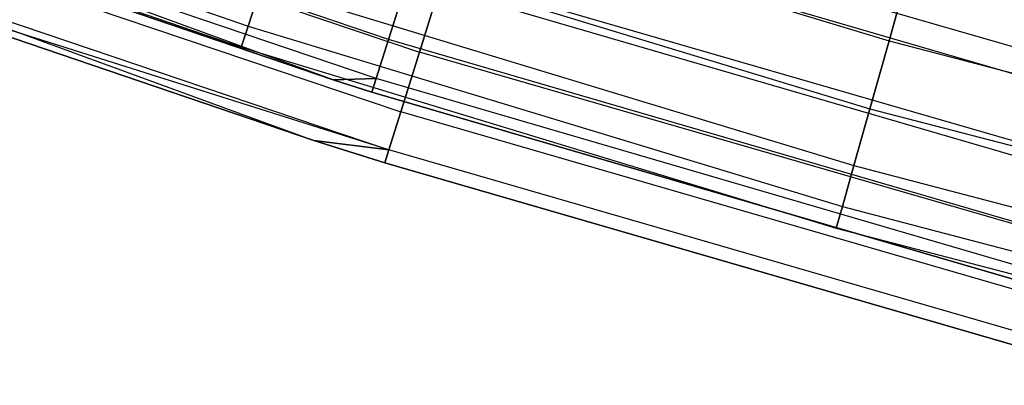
# Model space of a CAD drawing. Extents: x -175 to 175, y -175 to 175.
# Tile 78 of 130: x -40.37 to -32.6, y -121.52 to -118.64. Entities that reach past the tile are written whole.
import ezdxf

# ---------------------------------------------------------------- set-up
doc = ezdxf.new("R2010")
doc.units = 0
doc.header["$LTSCALE"] = 25.4
doc.layers.get('0').update_dxf_attribs({"linetype": 'CONTINUOUS'})

# ---------------------------------------------------------------- blocks, each defined once
blk = doc.blocks.new('SANTANA_PODLOGOWA_STL')
at = {"color": 0}
for p, q in [((-37.457, -118.7985, 249.7433), (-42.6033, -117.0516, 249.7433)), ((-37.457, -118.7985, 249.7433), (-42.6033, -117.0516, 249.7433)), ((-37.457, -118.7985, 1.2494), (-42.6033, -117.0516, 1.2494)), ((-37.457, -118.7985, 1.2494), (-42.6033, -117.0516, 1.2494)), ((-43.1961, -117.0881, 249.3641), (-38.5659, -118.6937, 249.3641)), ((-43.1961, -117.0881, 249.3641), (-38.5659, -118.6937, 249.3641)), ((-43.1961, -117.0881, 247.6286), (-38.5659, -118.6937, 247.6286)), ((-43.1961, -117.0881, 247.6286), (-38.5659, -118.6937, 247.6286)), ((-43.1961, -117.0881, 3.3641), (-38.5659, -118.6937, 3.3641)), ((-43.1961, -117.0881, 3.3641), (-38.5659, -118.6937, 3.3641)), ((-43.1961, -117.0881, 1.6286), (-38.5659, -118.6937, 1.6286)), ((-43.1961, -117.0881, 1.6286), (-38.5659, -118.6937, 1.6286)), ((-42.329, -117.1748, 250.4289), (-37.2134, -118.8984, 250.4289)), ((-42.329, -117.1748, 250.4289), (-37.2134, -118.8984, 250.4289)), ((-42.329, -117.1748, 0.5638), (-37.2134, -118.8984, 0.5638)), ((-42.329, -117.1748, 0.5638), (-37.2134, -118.8984, 0.5638)), ((-43.2569, -117.253, 248.7944), (-38.6202, -118.8608, 248.7944)), ((-43.2569, -117.253, 248.1983), (-38.6202, -118.8608, 248.1983)), ((-43.2569, -117.253, 248.7944), (-38.6202, -118.8608, 248.7944)), ((-43.2569, -117.253, 248.1983), (-38.6202, -118.8608, 248.1983)), ((-43.2569, -117.253, 2.7944), (-38.6202, -118.8608, 2.7944)), ((-43.2569, -117.253, 2.1983), (-38.6202, -118.8608, 2.1983)), ((-43.2569, -117.253, 2.7944), (-38.6202, -118.8608, 2.7944)), ((-43.2569, -117.253, 2.1983), (-38.6202, -118.8608, 2.1983)), ((-37.5545, -119.1076, 249.1569), (-42.7141, -117.3561, 249.1569)), ((-37.5545, -119.1076, 249.1569), (-42.7141, -117.3561, 249.1569)), ((-37.8941, -119.1178, 248.4964), (-42.7141, -117.3561, 249.1569)), ((-37.8941, -119.1178, 248.4964), (-42.7141, -117.3561, 249.1569)), ((-37.8941, -119.1178, 2.4963), (-42.7141, -117.3561, 1.8358)), ((-37.5545, -119.1076, 1.8358), (-42.7141, -117.3561, 1.8358)), ((-37.8941, -119.1178, 2.4963), (-42.7141, -117.3561, 1.8358)), ((-37.5545, -119.1076, 1.8358), (-42.7141, -117.3561, 1.8358)), ((-42.7525, -117.4616, 248.4964), (-37.8941, -119.1178, 248.4964)), ((-37.8941, -119.1178, 2.4963), (-42.7525, -117.4616, 2.4963)), ((-42.7525, -117.4616, 248.4964), (-37.8941, -119.1178, 248.4964)), ((-37.8941, -119.1178, 2.4963), (-42.7525, -117.4616, 2.4963)), ((-38.1466, -117.4032, 250.4462), (-33.508, -118.8103, 250.4462)), ((-38.1466, -117.4032, 250.4462), (-33.508, -118.8103, 250.4462)), ((-38.1466, -117.4032, 246.5465), (-33.508, -118.8103, 246.5465)), ((-38.1466, -117.4032, 246.5465), (-33.508, -118.8103, 246.5465)), ((-38.1466, -117.4032, 4.4462), (-33.508, -118.8103, 4.4462)), ((-38.1466, -117.4032, 4.4462), (-33.508, -118.8103, 4.4462)), ((-38.1466, -117.4032, 0.5465), (-33.508, -118.8103, 0.5465)), ((-38.1466, -117.4032, 0.5465), (-33.508, -118.8103, 0.5465)), ((-31.6832, -119.103, 250.9843), (-36.8128, -117.6187, 250.9843)), ((-31.6832, -119.103, 250.9843), (-36.8128, -117.6187, 250.9843)), ((-31.6832, -119.103, 0.0084), (-36.8128, -117.6187, 0.0084)), ((-31.6832, -119.103, 0.0084), (-36.8128, -117.6187, 0.0084)), ((-42.4964, -117.6381, 249.8853), (-37.3605, -119.3686, 249.8853)), ((-42.4964, -117.6381, 249.8853), (-37.3605, -119.3686, 249.8853)), ((-42.4964, -117.6381, 1.1074), (-37.3605, -119.3686, 1.1074)), ((-42.4964, -117.6381, 1.1074), (-37.3605, -119.3686, 1.1074)), ((-31.9499, -119.2388, 250.4462), (-37.1206, -117.7316, 250.4462)), ((-31.9499, -119.2388, 250.4462), (-37.1206, -117.7316, 250.4462)), ((-31.9499, -119.2388, 0.5465), (-37.1206, -117.7316, 0.5465)), ((-31.9499, -119.2388, 0.5465), (-37.1206, -117.7316, 0.5465)), ((-42.6029, -117.9332, 249.2221), (-37.4542, -119.668, 249.2221)), ((-42.6029, -117.9332, 249.2221), (-37.4542, -119.668, 249.2221)), ((-42.6029, -117.9332, 1.7706), (-38.0457, -119.5942, 2.4963)), ((-42.6029, -117.9332, 1.7706), (-38.0457, -119.5942, 2.4963)), ((-42.6029, -117.9332, 1.7706), (-37.4542, -119.668, 1.7706)), ((-42.6029, -117.9332, 1.7706), (-37.4542, -119.668, 1.7706)), ((-38.3181, -117.931, 250.2284), (-33.6586, -119.3445, 250.2284)), ((-38.3181, -117.931, 250.2284), (-33.6586, -119.3445, 250.2284)), ((-38.3181, -117.931, 246.7643), (-33.6586, -119.3445, 246.7643)), ((-38.3181, -117.931, 246.7643), (-33.6586, -119.3445, 246.7643)), ((-38.3181, -117.931, 4.2284), (-33.6586, -119.3445, 4.2284)), ((-38.3181, -117.931, 4.2284), (-33.6586, -119.3445, 4.2284)), ((-38.3181, -117.931, 0.7643), (-33.6586, -119.3445, 0.7643)), ((-38.3181, -117.931, 0.7643), (-33.6586, -119.3445, 0.7643)), ((-42.6395, -118.0344, 2.4963), (-38.0457, -119.5942, 2.4963)), ((-38.0457, -119.5942, 248.4964), (-42.6395, -118.0344, 248.4964)), ((-37.4542, -119.668, 249.2221), (-42.6395, -118.0344, 248.4964)), ((-38.0457, -119.5942, 248.4964), (-42.6395, -118.0344, 248.4964)), ((-37.4542, -119.668, 249.2221), (-42.6395, -118.0344, 248.4964)), ((-42.6395, -118.0344, 2.4963), (-38.0457, -119.5942, 2.4963)), ((-33.508, -118.8103, 250.4462), (-33.3466, -118.2381, 250.4908)), ((-33.508, -118.8103, 250.4462), (-33.3466, -118.2381, 250.4908)), ((-33.3466, -118.2381, 246.502), (-33.508, -118.8103, 246.5465)), ((-33.3466, -118.2381, 246.502), (-33.508, -118.8103, 246.5465)), ((-33.508, -118.8103, 4.4462), (-33.3466, -118.2381, 4.4908)), ((-33.508, -118.8103, 4.4462), (-33.3466, -118.2381, 4.4908)), ((-33.3466, -118.2381, 0.5019), (-33.508, -118.8103, 0.5465)), ((-33.3466, -118.2381, 0.5019), (-33.508, -118.8103, 0.5465)), ((-37.3068, -118.322, 250.1898), (-37.457, -118.7985, 249.7433)), ((-37.3068, -118.322, 250.1898), (-37.457, -118.7985, 249.7433)), ((-37.457, -118.7985, 1.2494), (-37.3068, -118.322, 0.8029)), ((-37.457, -118.7985, 1.2494), (-37.3068, -118.322, 0.8029)), ((-32.1101, -119.8367, 250.1898), (-37.3068, -118.322, 250.1898)), ((-32.1101, -119.8367, 250.1898), (-37.3068, -118.322, 250.1898)), ((-32.1101, -119.8367, 0.8029), (-37.3068, -118.322, 0.8029)), ((-32.1101, -119.8367, 0.8029), (-37.3068, -118.322, 0.8029)), ((-37.2134, -118.8984, 250.4289), (-37.0254, -118.2979, 250.8061)), ((-37.2134, -118.8984, 250.4289), (-37.0254, -118.2979, 250.8061)), ((-37.0254, -118.2979, 0.1867), (-37.2134, -118.8984, 0.5638)), ((-37.0254, -118.2979, 0.1867), (-37.2134, -118.8984, 0.5638)), ((-31.8661, -119.7907, 250.8061), (-37.0254, -118.2979, 250.8061)), ((-31.8661, -119.7907, 250.8061), (-37.0254, -118.2979, 250.8061)), ((-31.8661, -119.7907, 0.1867), (-37.0254, -118.2979, 0.1867)), ((-31.8661, -119.7907, 0.1867), (-37.0254, -118.2979, 0.1867)), ((-38.5659, -118.6937, 249.3641), (-38.4621, -118.3743, 249.8567)), ((-38.5659, -118.6937, 249.3641), (-38.4621, -118.3743, 249.8567)), ((-38.4621, -118.3743, 247.136), (-38.5659, -118.6937, 247.6286)), ((-38.4621, -118.3743, 247.136), (-38.5659, -118.6937, 247.6286)), ((-38.5659, -118.6937, 3.3641), (-38.4621, -118.3743, 3.8567)), ((-38.5659, -118.6937, 3.3641), (-38.4621, -118.3743, 3.8567)), ((-38.4621, -118.3743, 1.136), (-38.5659, -118.6937, 1.6286)), ((-38.4621, -118.3743, 1.136), (-38.5659, -118.6937, 1.6286)), ((-38.4621, -118.3743, 249.8567), (-33.7851, -119.7931, 249.8567)), ((-38.4621, -118.3743, 249.8567), (-33.7851, -119.7931, 249.8567)), ((-38.4621, -118.3743, 247.136), (-33.7851, -119.7931, 247.136)), ((-38.4621, -118.3743, 247.136), (-33.7851, -119.7931, 247.136)), ((-38.4621, -118.3743, 3.8567), (-33.7851, -119.7931, 3.8567)), ((-38.4621, -118.3743, 3.8567), (-33.7851, -119.7931, 3.8567)), ((-38.4621, -118.3743, 1.136), (-33.7851, -119.7931, 1.136)), ((-38.4621, -118.3743, 1.136), (-33.7851, -119.7931, 1.136)), ((-38.6202, -118.8608, 248.7944), (-38.5659, -118.6937, 249.3641)), ((-38.6202, -118.8608, 248.7944), (-38.5659, -118.6937, 249.3641)), ((-38.5659, -118.6937, 247.6286), (-38.6202, -118.8608, 248.1983)), ((-38.5659, -118.6937, 247.6286), (-38.6202, -118.8608, 248.1983)), ((-38.6202, -118.8608, 2.7944), (-38.5659, -118.6937, 3.3641)), ((-38.6202, -118.8608, 2.7944), (-38.5659, -118.6937, 3.3641)), ((-38.5659, -118.6937, 1.6286), (-38.6202, -118.8608, 2.1983)), ((-38.5659, -118.6937, 1.6286), (-38.6202, -118.8608, 2.1983)), ((-38.5659, -118.6937, 249.3641), (-33.8763, -120.1163, 249.3641)), ((-38.5659, -118.6937, 249.3641), (-33.8763, -120.1163, 249.3641)), ((-38.5659, -118.6937, 247.6286), (-33.8763, -120.1163, 247.6286)), ((-38.5659, -118.6937, 247.6286), (-33.8763, -120.1163, 247.6286)), ((-38.5659, -118.6937, 3.3641), (-33.8763, -120.1163, 3.3641)), ((-38.5659, -118.6937, 3.3641), (-33.8763, -120.1163, 3.3641)), ((-38.5659, -118.6937, 1.6286), (-33.8763, -120.1163, 1.6286)), ((-38.5659, -118.6937, 1.6286), (-33.8763, -120.1163, 1.6286)), ((-38.6202, -118.8608, 248.7944), (-33.924, -120.2854, 248.7944)), ((-38.6202, -118.8608, 248.1983), (-38.6202, -118.8608, 248.7944)), ((-38.6202, -118.8608, 248.1983), (-33.924, -120.2854, 248.1983)), ((-38.6202, -118.8608, 248.7944), (-33.924, -120.2854, 248.7944)), ((-38.6202, -118.8608, 248.1983), (-38.6202, -118.8608, 248.7944)), ((-38.6202, -118.8608, 248.1983), (-33.924, -120.2854, 248.1983)), ((-38.6202, -118.8608, 2.7944), (-33.924, -120.2854, 2.7944)), ((-38.6202, -118.8608, 2.1983), (-38.6202, -118.8608, 2.7944)), ((-38.6202, -118.8608, 2.1983), (-33.924, -120.2854, 2.1983)), ((-38.6202, -118.8608, 2.7944), (-33.924, -120.2854, 2.7944)), ((-38.6202, -118.8608, 2.1983), (-38.6202, -118.8608, 2.7944)), ((-38.6202, -118.8608, 2.1983), (-33.924, -120.2854, 2.1983)), ((-37.457, -118.7985, 249.7433), (-37.5545, -119.1076, 249.1569)), ((-37.457, -118.7985, 249.7433), (-37.5545, -119.1076, 249.1569)), ((-37.5545, -119.1076, 1.8358), (-37.457, -118.7985, 1.2494)), ((-37.5545, -119.1076, 1.8358), (-37.457, -118.7985, 1.2494)), ((-32.2394, -120.3193, 249.7433), (-37.457, -118.7985, 249.7433)), ((-32.2394, -120.3193, 249.7433), (-37.457, -118.7985, 249.7433)), ((-32.2394, -120.3193, 1.2494), (-37.457, -118.7985, 1.2494)), ((-32.2394, -120.3193, 1.2494), (-37.457, -118.7985, 1.2494)), ((-33.6586, -119.3445, 250.2284), (-33.508, -118.8103, 250.4462)), ((-33.6586, -119.3445, 250.2284), (-33.508, -118.8103, 250.4462)), ((-33.508, -118.8103, 246.5465), (-33.6586, -119.3445, 246.7643)), ((-33.508, -118.8103, 246.5465), (-33.6586, -119.3445, 246.7643)), ((-33.6586, -119.3445, 4.2284), (-33.508, -118.8103, 4.4462)), ((-33.6586, -119.3445, 4.2284), (-33.508, -118.8103, 4.4462)), ((-33.508, -118.8103, 0.5465), (-33.6586, -119.3445, 0.7643)), ((-33.508, -118.8103, 0.5465), (-33.6586, -119.3445, 0.7643)), ((-33.508, -118.8103, 250.4462), (-28.8177, -120.0342, 250.4462)), ((-33.508, -118.8103, 250.4462), (-28.8177, -120.0342, 250.4462)), ((-33.508, -118.8103, 246.5465), (-28.8177, -120.0342, 246.5465)), ((-33.508, -118.8103, 246.5465), (-28.8177, -120.0342, 246.5465)), ((-33.508, -118.8103, 4.4462), (-28.8177, -120.0342, 4.4462)), ((-33.508, -118.8103, 4.4462), (-28.8177, -120.0342, 4.4462)), ((-33.508, -118.8103, 0.5465), (-28.8177, -120.0342, 0.5465)), ((-33.508, -118.8103, 0.5465), (-28.8177, -120.0342, 0.5465)), ((-37.3605, -119.3686, 249.8853), (-37.2134, -118.8984, 250.4289)), ((-37.3605, -119.3686, 249.8853), (-37.2134, -118.8984, 250.4289)), ((-37.2134, -118.8984, 0.5638), (-37.3605, -119.3686, 1.1074)), ((-37.2134, -118.8984, 0.5638), (-37.3605, -119.3686, 1.1074)), ((-32.0279, -120.3988, 250.4289), (-37.2134, -118.8984, 250.4289)), ((-32.0279, -120.3988, 250.4289), (-37.2134, -118.8984, 250.4289)), ((-32.0279, -120.3988, 0.5638), (-37.2134, -118.8984, 0.5638)), ((-32.0279, -120.3988, 0.5638), (-37.2134, -118.8984, 0.5638)), ((-37.8941, -119.1178, 248.4964), (-37.5545, -119.1076, 249.1569)), ((-37.8941, -119.1178, 248.4964), (-37.5545, -119.1076, 249.1569)), ((-37.5545, -119.1076, 1.8358), (-37.8941, -119.1178, 2.4963)), ((-37.5545, -119.1076, 1.8358), (-37.8941, -119.1178, 2.4963)), ((-37.5545, -119.1076, 249.1569), (-37.5882, -119.2146, 248.4964)), ((-37.5545, -119.1076, 249.1569), (-37.5882, -119.2146, 248.4964)), ((-37.5882, -119.2146, 2.4963), (-37.5545, -119.1076, 1.8358)), ((-37.5882, -119.2146, 2.4963), (-37.5545, -119.1076, 1.8358)), ((-32.3233, -120.6323, 249.1569), (-37.5545, -119.1076, 249.1569)), ((-32.3233, -120.6323, 249.1569), (-37.5545, -119.1076, 249.1569)), ((-32.3233, -120.6323, 1.8358), (-37.5545, -119.1076, 1.8358)), ((-32.3233, -120.6323, 1.8358), (-37.5545, -119.1076, 1.8358)), ((-37.8941, -119.1178, 248.4964), (-37.8941, -119.1178, 2.4963)), ((-37.8941, -119.1178, 248.4964), (-37.8941, -119.1178, 2.4963)), ((-37.8941, -119.1178, 248.4964), (-37.5882, -119.2146, 248.4964)), ((-37.5882, -119.2146, 2.4963), (-37.8941, -119.1178, 2.4963)), ((-37.8941, -119.1178, 248.4964), (-37.5882, -119.2146, 248.4964)), ((-37.5882, -119.2146, 2.4963), (-37.8941, -119.1178, 2.4963)), ((-37.5882, -119.2146, 248.4964), (-37.5882, -119.2146, 2.4963)), ((-37.5882, -119.2146, 248.4964), (-37.5882, -119.2146, 2.4963)), ((-37.5882, -119.2146, 248.4964), (-32.3524, -120.7407, 248.4964)), ((-32.3524, -120.7407, 2.4963), (-37.5882, -119.2146, 2.4963)), ((-37.5882, -119.2146, 248.4964), (-32.3524, -120.7407, 248.4964)), ((-32.3524, -120.7407, 2.4963), (-37.5882, -119.2146, 2.4963)), ((-37.4542, -119.668, 249.2221), (-37.3605, -119.3686, 249.8853)), ((-37.4542, -119.668, 249.2221), (-37.3605, -119.3686, 249.8853)), ((-37.3605, -119.3686, 1.1074), (-37.4542, -119.668, 1.7706)), ((-37.3605, -119.3686, 1.1074), (-37.4542, -119.668, 1.7706)), ((-32.1546, -120.875, 249.8853), (-37.3605, -119.3686, 249.8853)), ((-32.1546, -120.875, 249.8853), (-37.3605, -119.3686, 249.8853)), ((-32.1546, -120.875, 1.1074), (-37.3605, -119.3686, 1.1074)), ((-32.1546, -120.875, 1.1074), (-37.3605, -119.3686, 1.1074)), ((-33.7851, -119.7931, 249.8567), (-33.6586, -119.3445, 250.2284)), ((-33.7851, -119.7931, 249.8567), (-33.6586, -119.3445, 250.2284)), ((-33.6586, -119.3445, 246.7643), (-33.7851, -119.7931, 247.136)), ((-33.6586, -119.3445, 246.7643), (-33.7851, -119.7931, 247.136)), ((-33.7851, -119.7931, 3.8567), (-33.6586, -119.3445, 4.2284)), ((-33.7851, -119.7931, 3.8567), (-33.6586, -119.3445, 4.2284)), ((-33.6586, -119.3445, 0.7643), (-33.7851, -119.7931, 1.136)), ((-33.6586, -119.3445, 0.7643), (-33.7851, -119.7931, 1.136)), ((-33.6586, -119.3445, 250.2284), (-28.9472, -120.5739, 250.2284)), ((-33.6586, -119.3445, 250.2284), (-28.9472, -120.5739, 250.2284)), ((-33.6586, -119.3445, 246.7643), (-28.9472, -120.5739, 246.7643)), ((-33.6586, -119.3445, 246.7643), (-28.9472, -120.5739, 246.7643)), ((-33.6586, -119.3445, 4.2284), (-28.9472, -120.5739, 4.2284)), ((-33.6586, -119.3445, 4.2284), (-28.9472, -120.5739, 4.2284)), ((-33.6586, -119.3445, 0.7643), (-28.9472, -120.5739, 0.7643)), ((-33.6586, -119.3445, 0.7643), (-28.9472, -120.5739, 0.7643)), ((-38.0457, -119.5942, 2.4963), (-38.0457, -119.5942, 248.4964)), ((-38.0457, -119.5942, 2.4963), (-38.0457, -119.5942, 248.4964)), ((-38.0457, -119.5942, 2.4963), (-37.4864, -119.7707, 2.4963)), ((-37.4864, -119.7707, 248.4964), (-38.0457, -119.5942, 248.4964)), ((-37.4864, -119.7707, 248.4964), (-38.0457, -119.5942, 248.4964)), ((-37.4542, -119.668, 249.2221), (-38.0457, -119.5942, 248.4964)), ((-37.4542, -119.668, 249.2221), (-38.0457, -119.5942, 248.4964)), ((-38.0457, -119.5942, 2.4963), (-37.4864, -119.7707, 2.4963)), ((-38.0457, -119.5942, 2.4963), (-37.4542, -119.668, 1.7706)), ((-38.0457, -119.5942, 2.4963), (-37.4542, -119.668, 1.7706)), ((-37.4864, -119.7707, 248.4964), (-37.4542, -119.668, 249.2221)), ((-37.4864, -119.7707, 248.4964), (-37.4542, -119.668, 249.2221)), ((-37.4542, -119.668, 1.7706), (-37.4864, -119.7707, 2.4963)), ((-37.4542, -119.668, 1.7706), (-37.4864, -119.7707, 2.4963)), ((-32.2352, -121.1781, 249.2221), (-37.4542, -119.668, 249.2221)), ((-32.2352, -121.1781, 249.2221), (-37.4542, -119.668, 249.2221)), ((-32.2352, -121.1781, 1.7706), (-37.4542, -119.668, 1.7706)), ((-32.2352, -121.1781, 1.7706), (-37.4542, -119.668, 1.7706)), ((-37.4864, -119.7707, 2.4963), (-37.4864, -119.7707, 248.4964)), ((-37.4864, -119.7707, 2.4963), (-37.4864, -119.7707, 248.4964)), ((-37.4864, -119.7707, 2.4963), (-32.2629, -121.2821, 2.4963)), ((-32.2629, -121.2821, 248.4964), (-37.4864, -119.7707, 248.4964)), ((-32.2629, -121.2821, 248.4964), (-37.4864, -119.7707, 248.4964)), ((-37.4864, -119.7707, 2.4963), (-32.2629, -121.2821, 2.4963)), ((-33.8763, -120.1163, 249.3641), (-33.7851, -119.7931, 249.8567)), ((-33.8763, -120.1163, 249.3641), (-33.7851, -119.7931, 249.8567)), ((-33.7851, -119.7931, 247.136), (-33.8763, -120.1163, 247.6286)), ((-33.7851, -119.7931, 247.136), (-33.8763, -120.1163, 247.6286)), ((-33.8763, -120.1163, 3.3641), (-33.7851, -119.7931, 3.8567)), ((-33.8763, -120.1163, 3.3641), (-33.7851, -119.7931, 3.8567)), ((-33.7851, -119.7931, 1.136), (-33.8763, -120.1163, 1.6286)), ((-33.7851, -119.7931, 1.136), (-33.8763, -120.1163, 1.6286)), ((-33.7851, -119.7931, 249.8567), (-29.056, -121.0271, 249.8567)), ((-33.7851, -119.7931, 249.8567), (-29.056, -121.0271, 249.8567)), ((-33.7851, -119.7931, 247.136), (-29.056, -121.0271, 247.136)), ((-33.7851, -119.7931, 247.136), (-29.056, -121.0271, 247.136)), ((-33.7851, -119.7931, 3.8567), (-29.056, -121.0271, 3.8567)), ((-33.7851, -119.7931, 3.8567), (-29.056, -121.0271, 3.8567)), ((-33.7851, -119.7931, 1.136), (-29.056, -121.0271, 1.136)), ((-33.7851, -119.7931, 1.136), (-29.056, -121.0271, 1.136)), ((-33.924, -120.2854, 248.7944), (-33.8763, -120.1163, 249.3641)), ((-33.924, -120.2854, 248.7944), (-33.8763, -120.1163, 249.3641)), ((-33.8763, -120.1163, 247.6286), (-33.924, -120.2854, 248.1983)), ((-33.8763, -120.1163, 247.6286), (-33.924, -120.2854, 248.1983)), ((-33.924, -120.2854, 2.7944), (-33.8763, -120.1163, 3.3641)), ((-33.924, -120.2854, 2.7944), (-33.8763, -120.1163, 3.3641)), ((-33.8763, -120.1163, 1.6286), (-33.924, -120.2854, 2.1983)), ((-33.8763, -120.1163, 1.6286), (-33.924, -120.2854, 2.1983)), ((-33.8763, -120.1163, 249.3641), (-29.1344, -121.3536, 249.3641)), ((-33.8763, -120.1163, 249.3641), (-29.1344, -121.3536, 249.3641)), ((-33.8763, -120.1163, 247.6286), (-29.1344, -121.3536, 247.6286)), ((-33.8763, -120.1163, 247.6286), (-29.1344, -121.3536, 247.6286)), ((-33.8763, -120.1163, 3.3641), (-29.1344, -121.3536, 3.3641)), ((-33.8763, -120.1163, 3.3641), (-29.1344, -121.3536, 3.3641)), ((-33.8763, -120.1163, 1.6286), (-29.1344, -121.3536, 1.6286)), ((-33.8763, -120.1163, 1.6286), (-29.1344, -121.3536, 1.6286)), ((-33.924, -120.2854, 248.7944), (-29.1755, -121.5245, 248.7944)), ((-33.924, -120.2854, 248.1983), (-33.924, -120.2854, 248.7944)), ((-33.924, -120.2854, 248.1983), (-29.1755, -121.5245, 248.1983)), ((-33.924, -120.2854, 248.7944), (-29.1755, -121.5245, 248.7944)), ((-33.924, -120.2854, 248.1983), (-33.924, -120.2854, 248.7944)), ((-33.924, -120.2854, 248.1983), (-29.1755, -121.5245, 248.1983)), ((-33.924, -120.2854, 2.7944), (-29.1755, -121.5245, 2.7944)), ((-33.924, -120.2854, 2.1983), (-33.924, -120.2854, 2.7944)), ((-33.924, -120.2854, 2.1983), (-29.1755, -121.5245, 2.1983)), ((-33.924, -120.2854, 2.7944), (-29.1755, -121.5245, 2.7944)), ((-33.924, -120.2854, 2.1983), (-33.924, -120.2854, 2.7944)), ((-33.924, -120.2854, 2.1983), (-29.1755, -121.5245, 2.1983))]:
    blk.add_line(p, q, dxfattribs=at)

msp = doc.modelspace()

# ---------------------------------------------------------------- block references
at = {"color": 253}
msp.add_blockref('SANTANA_PODLOGOWA_STL', (0, 0), dxfattribs=at)

doc.saveas('drawing.dxf')
